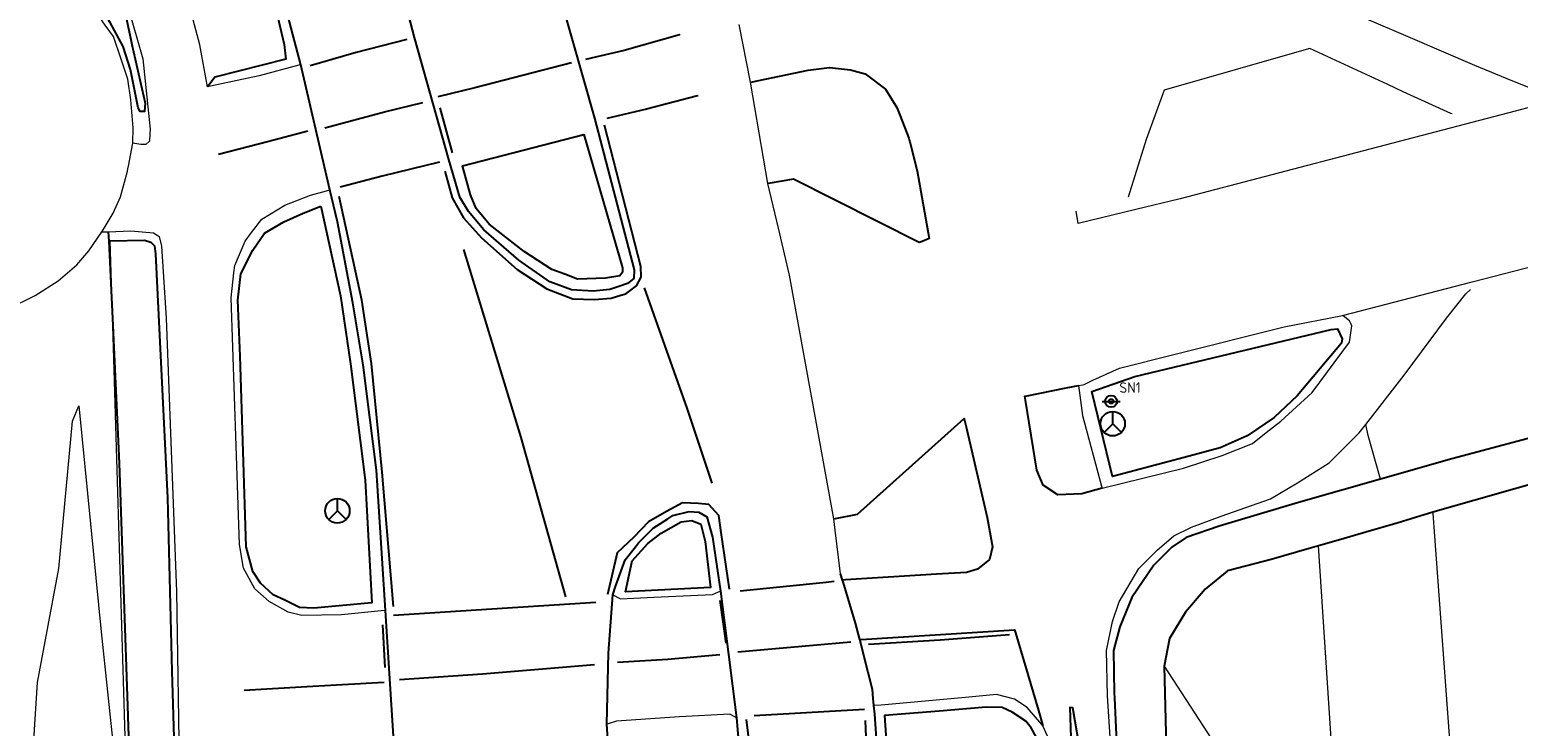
# Model space of a CAD drawing. Header units: metres. Extents: x 169249 to 194689, y 406250 to 412203.
# Tile 60 of 256: x 171384 to 171434, y 406690 to 406713. Entities that reach past the tile are written whole.
import ezdxf

# ---------------------------------------------------------------- set-up
doc = ezdxf.new("R2010")
doc.units = ezdxf.units.M
doc.layers.get('0').update_dxf_attribs({"linetype": 'CONTINUOUS'})
for name, color, linetype, lineweight in [('BGT_NLCS_N264$0$B-WE-GW-TALUD_KRUIN-G', 252, 'CONTINUOUS', 18), ('BGT_NLCS_N264$0$B-WE-GW-TALUD_TEEN-G', 252, 'CONTINUOUS', 18), ('BGT_NLCS_N264$0$B-WE-OG-TOPOGRAFIE_TERREIN_GROEN-GV', 252, 'CONTINUOUS', 18), ('BGT_NLCS_N264$0$B-WE-OG-TOPOGRAFIE_WEG_RIJWIELPAD-G', 252, 'CONTINUOUS', 18), ('BGT_NLCS_N264$0$B-WE-OG-TOPOGRAFIE_WEG_VERHARD-G', 252, 'CONTINUOUS', 18), ('BGT_NLCS_N264$0$B-WE-VW-BEWEGWIJZERING_DRAAGCONSTRUCTIE-S', 252, 'CONTINUOUS', 25), ('BGT_NLCS_N264$0$B-WE-VW-VERKEERSTEKEN_BORD-S', 252, 'CONTINUOUS', 25), ('X-XX-AL-REFERENTIE-G', 7, 'CONTINUOUS', 18)]:
    doc.layers.add(name, color=color, linetype=linetype, lineweight=lineweight)
for name, color, linetype in [('BGT_NLCS_N264$0$B-WE-OG-TOPOGRAFIE_WEG_RIJWEG-G', 252, 'CONTINUOUS'), ('BGT_NLCS_N264$0$B-WE-OG-TOPOGRAFIE_WEG_VOETPAD-G', 252, 'CONTINUOUS'), ('BGT_NLCS_N264$0$B-WE-VH-KANTOPSLUITING-G', 252, 'CONTINUOUS'), ('BGT_NLCS_N264$0$B-WE-VW-MARKERING-G', 252, 'CONTINUOUS')]:
    doc.layers.add(name, color=color, linetype=linetype)
doc.styles.add('BGT_NLCS_N264$0$NLCS-ISO', font='NLCS-ISO.ttf')

# ---------------------------------------------------------------- blocks, each defined once
blk = doc.blocks.new('BGT_NLCS_N264$0$SIE-WEG_STRAATNAAMBORD_PAAL-SO')
blk.add_line((-0.3, 0), (0.3, 0))
for radius in [0.2, 0.0745]:
    blk.add_circle((0, 0), radius)
at = {"style": 'BGT_NLCS_N264$0$NLCS-ISO'}
blk.add_attdef('STRAATNAAMBORD', (0.278, 0.289), '', height=0.35, dxfattribs=at)
blk = doc.blocks.new('BGT_NLCS_N264$0$SIE-WEG_WEGWIJZER-SO')
for q in [(-0.292, -0.292), (0, 0.412), (0.292, -0.292)]:
    blk.add_line((0, 0), q)
blk.add_circle((0, 0), 0.413)
blk = doc.blocks.new('BGT_NLCS_N264')
at = {"layer": 'BGT_NLCS_N264$0$B-WE-GW-TALUD_KRUIN-G'}
for points in [[(171383.982, 406682.145, 15.481), (171383.826, 406687.21, 15.462), (171384.084, 406691.271, 15.547), (171384.802, 406695.114, 15.52), (171385.263, 406700.079, 15.522), (171385.475, 406700.598, 15.506)], [(171422.085, 406691.827, 15.161), (171423.693, 406689.35, 15.238), (171425.286, 406685.819, 15.346), (171425.836, 406683.318, 15.344)]]:
    blk.add_polyline3d(points, dxfattribs=at)
at = {"layer": 'BGT_NLCS_N264$0$B-WE-GW-TALUD_TEEN-G'}
blk.add_polyline3d([(171385.475, 406700.598, 15.506), (171385.869, 406696.625, 15.359), (171386.238, 406692.979, 15.11), (171386.656, 406688.93, 14.946), (171386.841, 406684.652, 14.756), (171387.029, 406682.384, 14.572), (171387.251, 406682.255, 14.579)], dxfattribs=at)
at = {"layer": 'BGT_NLCS_N264$0$B-WE-OG-TOPOGRAFIE_TERREIN_GROEN-GV'}
for p, q in [((171386.626, 406703.311, 1.831), (171386.542, 406706.155, 0.093)), ((171387.251, 406682.255, 14.705), (171386.626, 406703.311, 1.831))]:
    blk.add_line(p, q, dxfattribs=at)
at = {"layer": 'BGT_NLCS_N264$0$B-WE-OG-TOPOGRAFIE_WEG_RIJWEG-G'}
for p, q in [((171411.234, 406694.723, 15.348), (171411.171, 406694.93, 15.348)), ((171407.123, 406694.352, 15.374), (171407.663, 406690.083, 15.462)), ((171396.099, 406689.283, 15.3), (171395.823, 406693.697, 15.265))]:
    blk.add_line(p, q, dxfattribs=at)
for points in [[(171394.577, 406737.078, 15.467), (171397.238, 406729.332, 15.431), (171399.387, 406722.553, 15.397), (171401.737, 406714.299, 15.383), (171402.87, 406710.299, 15.365), (171404.213, 406705.184, 15.334), (171404.199, 406704.896, 15.33), (171403.979, 406704.717, 15.33), (171403.693, 406704.622, 15.331), (171403.392, 406704.521, 15.332), (171402.821, 406704.469, 15.332), (171402.092, 406704.504, 15.314), (171401.363, 406704.773, 15.304), (171400.32, 406705.512, 15.285), (171399.139, 406706.537, 15.275), (171398.618, 406707.144, 15.286), (171398.33, 406707.635, 15.291), (171397.956, 406708.908, 15.309), (171396.805, 406713.015, 15.314), (171395.046, 406719.742, 15.323), (171394.079, 406722.972, 15.342), (171392.953, 406726.732, 15.364), (171389.703, 406735.987, 15.374)], [(171392.969, 406712.099, 15.223), (171392.312, 406714.573, 15.253), (171392.17, 406715.042, 15.254), (171390.294, 406721.23, 15.274), (171388.975, 406725.582, 15.288), (171385.59, 406735.589, 15.253)], [(171393.943, 406707.884, 15.219), (171393.614, 406709.288, 15.23), (171392.969, 406712.099, 15.223)], [(171395.823, 406693.697, 15.265), (171395.523, 406698.433, 15.195), (171395.068, 406701.976, 15.209), (171394.724, 406704.076, 15.21), (171394.198, 406706.796, 15.21), (171393.943, 406707.884, 15.219)], [(171403.486, 406694.232, 15.37), (171403.583, 406694.503, 15.366), (171403.909, 406695.41, 15.352), (171404.249, 406695.85, 15.347), (171404.35, 406695.982, 15.345), (171404.852, 406696.475, 15.35), (171405.345, 406696.791, 15.351), (171405.511, 406696.897, 15.351), (171406.067, 406697.036, 15.333), (171406.386, 406697.018, 15.329), (171406.66, 406696.859, 15.33), (171406.849, 406696.169, 15.357), (171407.123, 406694.352, 15.374)], [(171411.817, 406692.717, 15.354), (171411.676, 406693.277, 15.351), (171411.252, 406694.665, 15.348), (171411.234, 406694.723, 15.348)], [(171403.288, 406689.867, 15.448), (171403.344, 406692.26, 15.405), (171403.486, 406694.232, 15.37)], [(171412.293, 406690.494, 15.368), (171412.27, 406690.735, 15.365), (171412.241, 406691.032, 15.362), (171412.095, 406691.611, 15.359), (171411.817, 406692.717, 15.354)], [(171414.888, 406654.694, 15.883), (171414.147, 406663.279, 15.752), (171414.02, 406664.753, 15.729), (171413.264, 406676.314, 15.549), (171412.319, 406690.209, 15.371), (171412.293, 406690.494, 15.368)], [(171405.328, 406662.195, 15.849), (171405.092, 406665.169, 15.815), (171404.619, 406671.86, 15.695), (171403.893, 406680.659, 15.588), (171403.288, 406689.867, 15.448)], [(171407.663, 406690.083, 15.462), (171407.879, 406687.443, 15.487), (171408.391, 406681.187, 15.547), (171408.465, 406680.282, 15.556), (171409.485, 406666.417, 15.775), (171409.952, 406659.53, 15.852), (171410.286, 406654.464, 15.943), (171410.3, 406654.255, 15.947)]]:
    blk.add_polyline3d(points, dxfattribs=at)
at = {"layer": 'BGT_NLCS_N264$0$B-WE-OG-TOPOGRAFIE_WEG_RIJWIELPAD-G'}
for points in [[(171389.821, 406711.348, 15.356), (171389.563, 406712.763, 15.378), (171388.688, 406716.072, 15.405), (171388.403, 406717.036, 15.405), (171388.016, 406718.347, 15.405), (171387.157, 406720.141, 15.41), (171385.393, 406723.161, 15.414), (171383.995, 406725.579, 15.486), (171383.682, 406726.121, 15.502), (171383.217, 406726.925, 15.526), (171382.721, 406727.997, 15.532), (171378.353, 406737.44, 15.588), (171377.459, 406739.374, 15.599)], [(171434.548, 406711.265, 15.269), (171433.842, 406711.542, 15.345), (171432.556, 406712.076, 15.4), (171430.387, 406713.003, 15.533), (171427.128, 406714.413, 15.698), (171427.019, 406714.46, 15.704)], [(171387.113, 406714.141, 15.428), (171387.636, 406712.301, 15.443), (171387.88, 406709.925, 15.461), (171387.874, 406709.766, 15.467), (171387.865, 406709.522, 15.476), (171387.74, 406709.411, 15.479), (171387.575, 406709.406, 15.482), (171387.298, 406709.449, 15.521)], [(171431.792, 406710.438, 15.246), (171431.748, 406710.458, 15.25), (171430.142, 406711.187, 15.4), (171429.622, 406711.427, 15.427), (171426.99, 406712.644, 15.562), (171426.868, 406712.609, 15.563), (171422.082, 406711.241, 15.595)], [(171392.969, 406712.099, 15.223), (171392.895, 406712.079, 15.226), (171391.56, 406711.727, 15.281), (171389.924, 406711.37, 15.352), (171389.821, 406711.348, 15.356)], [(171395.823, 406693.697, 15.265), (171395.672, 406693.682, 15.261), (171394.339, 406693.55, 15.224), (171392.998, 406693.525, 15.15), (171392.542, 406693.64, 15.132), (171391.9, 406694.002, 15.088), (171391.42, 406694.432, 15.094), (171391.033, 406695.13, 15.098), (171390.899, 406695.922, 15.144), (171390.613, 406704.235, 15.295), (171390.709, 406705.081, 15.28), (171390.737, 406705.326, 15.276), (171391.085, 406706.154, 15.273), (171391.303, 406706.439, 15.266), (171391.646, 406706.886, 15.256), (171392.426, 406707.358, 15.256), (171393.298, 406707.7, 15.249), (171393.827, 406707.851, 15.224), (171393.943, 406707.884, 15.219)], [(171386.256, 406706.463, 15.596), (171386.268, 406706.463, 15.595), (171386.471, 406706.469, 15.576)], [(171386.471, 406706.469, 15.576), (171387.229, 406706.493, 15.505), (171388.002, 406706.435, 15.481), (171388.121, 406706.35, 15.456), (171388.186, 406706.304, 15.443), (171388.268, 406705.977, 15.433), (171388.322, 406705.119, 15.412), (171388.421, 406703.551, 15.374), (171388.777, 406694.326, 14.999), (171388.88, 406687.895, 14.759), (171389.042, 406684.626, 14.641)], [(171428.881, 406699.974, 15.292), (171430.18, 406701.631, 15.272), (171431.603, 406703.55, 15.256), (171432.252, 406704.378, 15.216), (171432.412, 406704.521, 15.202)], [(171419.989, 406697.819, 15.208), (171422.733, 406698.497, 15.224), (171424.039, 406698.922, 15.235), (171425.059, 406699.327, 15.238), (171425.526, 406699.696, 15.25), (171426.012, 406700.08, 15.263), (171427.068, 406701.051, 15.257), (171428.332, 406702.746, 15.229), (171428.41, 406703.29, 15.236), (171428.372, 406703.376, 15.236), (171428.331, 406703.468, 15.236), (171428.116, 406703.63, 15.244), (171428.094, 406703.647, 15.245)], [(171419.194, 406701.285, 15.345), (171419.333, 406700.277, 15.326), (171419.971, 406697.885, 15.211), (171419.989, 406697.819, 15.208)], [(171420.488, 406685.95, 14.667), (171420.17, 406690.819, 14.941), (171420.142, 406692.354, 15.011), (171420.345, 406693.326, 15.046), (171420.57, 406693.996, 15.071), (171421.226, 406695.118, 15.122), (171421.847, 406695.73, 15.163), (171422.406, 406696.221, 15.18), (171423.007, 406696.513, 15.2), (171424.01, 406696.878, 15.233), (171425.663, 406697.465, 15.266), (171426.58, 406697.998, 15.295), (171427.646, 406698.672, 15.299), (171428.658, 406699.69, 15.296), (171428.881, 406699.974, 15.292)], [(171403.486, 406694.232, 15.37), (171403.596, 406694.172, 15.385), (171403.612, 406694.163, 15.388), (171403.744, 406694.091, 15.406), (171404.867, 406694.144, 15.414), (171406.845, 406694.243, 15.397), (171407.055, 406694.325, 15.38), (171407.123, 406694.352, 15.374)], [(171417.995, 406689.811, 14.903), (171417.953, 406689.859, 14.908), (171417.463, 406690.425, 14.962), (171417.031, 406690.711, 15), (171416.428, 406690.864, 15.04), (171415.386, 406690.771, 15.156), (171412.534, 406690.512, 15.346), (171412.317, 406690.496, 15.366), (171412.293, 406690.494, 15.368)], [(171407.663, 406690.083, 15.462), (171407.58, 406690.127, 15.448), (171407.433, 406690.206, 15.424), (171405.74, 406690.111, 15.45), (171403.607, 406689.968, 15.449), (171403.332, 406689.881, 15.448), (171403.288, 406689.867, 15.448)], [(171418.357, 406685.838, 14.615), (171418.258, 406688.737, 14.83), (171418.143, 406689.458, 14.867), (171417.995, 406689.811, 14.903)]]:
    blk.add_polyline3d(points, dxfattribs=at)
at = {"layer": 'BGT_NLCS_N264$0$B-WE-OG-TOPOGRAFIE_WEG_VERHARD-G'}
for p, q in [((171408.13, 406711.508, 15.395), (171407.745, 406713.451, 15.409)), ((171408.719, 406708.098, 15.383), (171408.13, 406711.508, 15.395))]:
    blk.add_line(p, q, dxfattribs=at)
for points in [[(171387.298, 406709.449, 15.521), (171387.317, 406709.974, 15.554), (171387.228, 406710.919, 15.554), (171387.129, 406711.609, 15.551), (171386.902, 406712.287, 15.551), (171386.644, 406713.044, 15.551), (171386.367, 406713.434, 15.551), (171386.131, 406713.765, 15.551), (171385.569, 406714.531, 15.554), (171384.897, 406715.187, 15.554), (171383.896, 406715.774, 15.575), (171383.05, 406716.195, 15.581), (171382.121, 406716.472, 15.584), (171381.296, 406716.586, 15.569), (171380.341, 406716.689, 15.593), (171379.624, 406716.912, 15.593), (171379.513, 406716.996, 15.593), (171378.903, 406717.456, 15.59), (171378.773, 406717.571, 15.589), (171378.55, 406717.766, 15.587), (171378.269, 406718.118, 15.587)], [(171453.061, 406717.203, 15.309), (171448.097, 406715.153, 15.299), (171443.821, 406713.548, 15.282), (171438.691, 406711.787, 15.287), (171433.917, 406710.537, 15.262), (171428.808, 406709.198, 15.232), (171422.618, 406707.581, 15.21), (171421.132, 406707.221, 15.219), (171419.177, 406706.747, 15.23), (171419.113, 406707.158, 15.245)], [(171428.094, 406703.647, 15.245), (171432.471, 406704.774, 15.241), (171437.092, 406705.973, 15.244), (171440.535, 406707.135, 15.243), (171443.601, 406708.073, 15.237), (171446.915, 406709.199, 15.234), (171449.811, 406710.295, 15.236), (171452.167, 406711.258, 15.236), (171454.993, 406712.598, 15.238)], [(171422.082, 406711.241, 15.595), (171421.477, 406709.574, 15.417), (171420.87, 406707.634, 15.221), (171420.87, 406707.633, 15.221)], [(171386.256, 406706.463, 15.596), (171386.296, 406706.528, 15.592), (171386.637, 406707.089, 15.56), (171386.886, 406707.648, 15.554), (171387.121, 406708.51, 15.512), (171387.148, 406708.653, 15.513), (171387.153, 406708.68, 15.514), (171387.298, 406709.449, 15.521)], [(171410.945, 406696.792, 15.419), (171409.45, 406705.008, 15.383), (171409.076, 406706.591, 15.383), (171408.719, 406708.098, 15.383)], [(171379.356, 406703.768, 15.632), (171380.187, 406703.568, 15.653), (171381.091, 406703.547, 15.662), (171382.241, 406703.653, 15.671), (171383.093, 406703.873, 15.647), (171384.005, 406704.318, 15.632), (171384.783, 406704.808, 15.626), (171385.41, 406705.347, 15.617), (171385.812, 406705.826, 15.608), (171386.11, 406706.253, 15.6), (171386.256, 406706.463, 15.596)], [(171419.194, 406701.285, 15.345), (171419.341, 406701.309, 15.343), (171419.386, 406701.317, 15.342), (171419.682, 406701.459, 15.328), (171419.906, 406701.566, 15.317), (171420.578, 406701.865, 15.197), (171422.403, 406702.325, 15.2), (171426.129, 406703.264, 15.205), (171428.094, 406703.647, 15.245)], [(171429.373, 406698.125, 15.483), (171428.957, 406699.594, 15.513), (171428.891, 406699.923, 15.321), (171428.881, 406699.974, 15.292)], [(171411.171, 406694.93, 15.348), (171410.992, 406696.408, 15.404), (171410.991, 406696.411, 15.404), (171410.945, 406696.792, 15.419)], [(171431.139, 406697.012, 15.623), (171431.142, 406696.965, 15.623), (171432.865, 406673.581, 15.738), (171433.537, 406665, 15.629), (171431.439, 406664.749, 15.565), (171431.489, 406663.749, 15.541), (171431.146, 406663.737, 15.531), (171429.291, 406663.67, 15.479), (171429.168, 406664.653, 15.506), (171427.307, 406664.383, 15.404), (171427.167, 406664.363, 15.396), (171427.145, 406664.36, 15.395), (171427.069, 406665.456, 15.405), (171426.926, 406667.536, 15.423)], [(171425.836, 406683.318, 15.561), (171425.611, 406686.575, 15.59), (171425.96, 406686.585, 15.603), (171427.89, 406686.641, 15.676), (171427.283, 406695.875, 15.466)]]:
    blk.add_polyline3d(points, dxfattribs=at)
at = {"layer": 'BGT_NLCS_N264$0$B-WE-OG-TOPOGRAFIE_WEG_VOETPAD-G'}
for q in [(171386.542, 406706.155, 15.595), (171386.626, 406703.311, 15.503)]:
    blk.add_line((171386.496, 406706.154, 15.596), q, dxfattribs=at)
for points in [[(171408.13, 406711.508, 15.395), (171408.142, 406711.511, 15.396), (171410.077, 406711.915, 15.514), (171410.793, 406712.005, 15.545), (171411.503, 406711.927, 15.548), (171411.996, 406711.79, 15.555), (171412.682, 406711.275, 15.568), (171413.063, 406710.659, 15.585), (171413.176, 406710.37, 15.587), (171413.468, 406709.618, 15.591), (171413.487, 406709.57, 15.591), (171413.505, 406709.501, 15.591), (171413.755, 406708.526, 15.592), (171414.157, 406706.241, 15.546), (171413.916, 406706.142, 15.525), (171413.815, 406706.101, 15.516), (171409.578, 406708.237, 15.393), (171408.79, 406708.109, 15.384), (171408.719, 406708.098, 15.383)], [(171459.039, 406708.525, 15.5), (171459.024, 406708.516, 15.5), (171455.712, 406706.66, 15.449), (171453.013, 406705.538, 15.425), (171449.463, 406704.053, 15.395), (171444.913, 406702.492, 15.366), (171439.511, 406700.868, 15.36), (171431.786, 406698.814, 15.506), (171429.373, 406698.125, 15.483)], [(171460.628, 406707.527, 15.531), (171460.586, 406707.503, 15.53), (171459.546, 406706.922, 15.505), (171458.515, 406706.345, 15.48), (171455.693, 406704.901, 15.477), (171453.965, 406704.016, 15.475), (171450.597, 406702.845, 15.461), (171448.514, 406702.129, 15.447), (171447.955, 406701.936, 15.443), (171444.683, 406700.811, 15.421), (171444.022, 406700.629, 15.429), (171438.131, 406699.004, 15.501), (171431.139, 406697.012, 15.623)], [(171386.471, 406706.469, 15.576), (171386.484, 406706.305, 15.586), (171386.496, 406706.154, 15.596)], [(171386.542, 406706.155, 15.595), (171387.694, 406706.188, 15.567), (171387.91, 406706.117, 15.528), (171388.032, 406705.989, 15.514), (171388.064, 406705.718, 15.509), (171388.467, 406697.495, 15.284), (171388.618, 406691.651, 14.955), (171388.786, 406686.071, 14.764), (171388.962, 406682.221, 14.572)], [(171386.626, 406703.311, 15.503), (171386.838, 406698.668, 15.35), (171387.116, 406690.481, 14.954), (171387.388, 406682.175, 14.583)], [(171419.989, 406697.819, 15.208), (171419.301, 406697.637, 15.284), (171418.497, 406697.599, 15.264), (171418.001, 406697.928, 15.269), (171417.787, 406698.431, 15.271), (171417.406, 406700.787, 15.399), (171417.384, 406700.921, 15.406), (171417.409, 406700.926, 15.405), (171418.776, 406701.201, 15.359), (171419.194, 406701.285, 15.345)], [(171410.945, 406696.792, 15.419), (171411.737, 406696.945, 15.385), (171415.335, 406700.168, 15.432), (171415.337, 406700.157, 15.431), (171415.4, 406699.887, 15.417), (171416.108, 406696.829, 15.256), (171416.297, 406695.847, 15.242), (171416.197, 406695.419, 15.225), (171415.784, 406695.096, 15.234), (171415.416, 406694.981, 15.261), (171414.408, 406694.919, 15.282), (171411.331, 406694.729, 15.346), (171411.234, 406694.723, 15.348)], [(171429.373, 406698.125, 15.483), (171426.609, 406697.336, 15.456), (171423.939, 406696.544, 15.354), (171422.819, 406696.155, 15.322), (171422.341, 406695.832, 15.308), (171421.739, 406695.23, 15.285), (171420.995, 406694.133, 15.226), (171420.584, 406693.151, 15.145), (171420.375, 406692.345, 15.071), (171420.401, 406690.914, 15.023), (171420.404, 406690.749, 15.018), (171420.734, 406683.518, 14.551)], [(171431.139, 406697.012, 15.623), (171429.978, 406696.655, 15.536), (171428.887, 406696.339, 15.508), (171427.882, 406696.048, 15.482), (171427.283, 406695.875, 15.466)], [(171427.283, 406695.875, 15.466), (171426.97, 406695.784, 15.458), (171425.695, 406695.415, 15.425), (171424.266, 406695.046, 15.366), (171424.208, 406695.031, 15.364), (171424.206, 406695.029, 15.364), (171423.467, 406694.416, 15.325), (171422.799, 406693.641, 15.272), (171422.265, 406692.752, 15.232), (171422.085, 406691.827, 15.161)], [(171411.817, 406692.717, 15.354), (171411.863, 406692.72, 15.352), (171417.039, 406693.047, 15.116), (171417.069, 406692.946, 15.109), (171417.841, 406690.332, 14.937), (171417.995, 406689.811, 14.903)], [(171422.085, 406691.827, 15.161), (171422.207, 406686.869, 14.825), (171422.286, 406683.681, 14.609), (171422.287, 406683.621, 14.605)]]:
    blk.add_polyline3d(points, dxfattribs=at)
at = {"layer": 'BGT_NLCS_N264$0$B-WE-VH-KANTOPSLUITING-G'}
for points in [[(171385.374, 406735.435, 15.332), (171388.571, 406725.833, 15.326), (171389.697, 406722.191, 15.317), (171391.789, 406715.42, 15.3), (171392.407, 406712.776, 15.336), (171392.457, 406712.281, 15.317), (171390.061, 406711.682, 15.355), (171389.904, 406711.464, 15.356), (171389.821, 406711.348, 15.356)], [(171387.113, 406714.141, 15.428), (171386.983, 406714.102, 15.545), (171387.24, 406712.895, 15.613), (171387.266, 406712.774, 15.62), (171387.715, 406710.8, 15.626), (171387.693, 406710.523, 15.632), (171387.543, 406710.516, 15.632), (171387.476, 406710.64, 15.629), (171387.225, 406711.936, 15.629), (171386.974, 406712.715, 15.632), (171386.541, 406713.525, 15.629), (171385.993, 406714.375, 15.626), (171385.536, 406714.881, 15.632), (171385.027, 406715.367, 15.632), (171384.428, 406715.833, 15.645), (171384.353, 406715.891, 15.647)], [(171398.684, 406707.709, 15.377), (171398.414, 406708.686, 15.406), (171402.508, 406709.74, 15.495), (171403.814, 406705.245, 15.441), (171403.812, 406705.1, 15.426), (171403.73, 406704.976, 15.421), (171403.237, 406704.9, 15.415), (171402.294, 406704.869, 15.409), (171401.875, 406705.034, 15.407), (171401.43, 406705.198, 15.407), (171400.493, 406705.797, 15.406), (171399.322, 406706.72, 15.384), (171398.875, 406707.251, 15.38), (171398.684, 406707.709, 15.377)], [(171393.64, 406707.332, 15.332), (171394.299, 406704.31, 15.345), (171394.641, 406702.014, 15.34), (171395.131, 406698.088, 15.329), (171395.361, 406693.959, 15.33), (171393.406, 406693.773, 15.267), (171392.919, 406693.802, 15.258), (171392.429, 406694.042, 15.239), (171392.035, 406694.222, 15.221), (171391.611, 406694.623, 15.201), (171391.346, 406695.01, 15.2), (171391.126, 406695.846, 15.2), (171390.921, 406702.274, 15.364), (171390.846, 406704.157, 15.39), (171390.938, 406705.043, 15.409), (171391.35, 406705.848, 15.404), (171391.74, 406706.415, 15.403), (171392.393, 406706.805, 15.398), (171393.041, 406707.09, 15.363), (171393.64, 406707.332, 15.332)], [(171422.758, 406698.853, 15.34), (171420.34, 406698.213, 15.323), (171419.64, 406701.087, 15.353), (171421.098, 406701.589, 15.345), (171427.71, 406703.172, 15.371), (171427.932, 406703.189, 15.374), (171428.088, 406702.859, 15.373), (171428.059, 406702.713, 15.371), (171426.565, 406700.935, 15.383), (171425.793, 406700.208, 15.369), (171424.881, 406699.589, 15.367), (171423.968, 406699.179, 15.366), (171422.758, 406698.853, 15.34)], [(171404.14, 406695.376, 15.457), (171404.668, 406695.955, 15.452), (171405.119, 406696.307, 15.451), (171405.789, 406696.69, 15.458), (171406.151, 406696.733, 15.455), (171406.462, 406696.613, 15.455), (171406.601, 406696.02, 15.456), (171406.78, 406694.477, 15.457), (171403.917, 406694.327, 15.445), (171404.14, 406695.376, 15.457)], [(171418.177, 406683.351, 14.484), (171418.14, 406683.867, 14.606), (171417.93, 406688.805, 15.004), (171417.778, 406689.417, 15.004), (171417.602, 406689.738, 15.018), (171417.418, 406689.967, 15.062), (171416.955, 406690.267, 15.076), (171416.624, 406690.424, 15.102), (171416.076, 406690.444, 15.186), (171414.49, 406690.31, 15.306), (171412.649, 406690.158, 15.441), (171412.904, 406686.333, 15.562), (171413.493, 406678.249, 15.663), (171413.96, 406669.959, 15.737), (171414.632, 406660.969, 15.868), (171415.263, 406654.73, 15.978)]]:
    blk.add_polyline3d(points, dxfattribs=at)
at = {"layer": 'BGT_NLCS_N264$0$B-WE-VW-MARKERING-G', "linetype": 'Continuous'}
for p, q in [((171398.083, 406709.124, 15.333), (171397.666, 406710.643, 15.319)), ((171400.395, 406699.529, 15.365), (171398.463, 406705.872, 15.287)), ((171404.545, 406704.579, 15.386), (171405.987, 406700.524, 15.383)), ((171405.987, 406700.524, 15.383), (171406.83, 406697.989, 15.382)), ((171401.906, 406694.157, 15.388), (171400.395, 406699.529, 15.365)), ((171407.101, 406694.031, 15.392), (171407.299, 406692.602, 15.42)), ((171395.722, 406693.211, 15.295), (171395.8, 406691.774, 15.296))]:
    blk.add_line(p, q, dxfattribs=at)
at = {"layer": 'BGT_NLCS_N264$0$B-WE-VW-MARKERING-G'}
for p, q in [((171411.519, 406692.629, 15.396), (171407.7, 406692.296, 15.419)), ((171408.257, 406690.162, 15.45), (171411.973, 406690.376, 15.41))]:
    blk.add_line(p, q, dxfattribs=at)
for points in [[(171396.542, 406712.943, 15.331), (171394.831, 406712.504, 15.296), (171393.276, 406712.06, 15.25)], [(171405.749, 406713.113, 15.367), (171405.735, 406713.109, 15.367), (171403.873, 406712.576, 15.41), (171402.566, 406712.271, 15.385)], [(171402.09, 406712.166, 15.405), (171398.839, 406711.319, 15.385), (171397.584, 406711.018, 15.354)], [(171393.777, 406709.974, 15.246), (171395.792, 406710.504, 15.313), (171397.08, 406710.825, 15.337)], [(171406.369, 406711.053, 15.379), (171406.299, 406711.035, 15.38), (171404.625, 406710.594, 15.397), (171403.284, 406710.287, 15.397)], [(171393.199, 406709.862, 15.267), (171391.845, 406709.501, 15.316), (171391.195, 406709.331, 15.345), (171390.185, 406709.067, 15.391)], [(171397.823, 406708.507, 15.316), (171398.069, 406707.614, 15.316), (171398.451, 406706.938, 15.313), (171399.054, 406706.265, 15.296), (171400.266, 406705.195, 15.299), (171401.268, 406704.538, 15.321), (171402.135, 406704.203, 15.304), (171402.855, 406704.187, 15.306), (171403.432, 406704.23, 15.305), (171403.756, 406704.326, 15.316), (171403.932, 406704.378, 15.322), (171404.285, 406704.639, 15.364), (171404.442, 406704.941, 15.371), (171404.429, 406705.299, 15.37), (171403.204, 406710.055, 15.408)], [(171397.645, 406708.813, 15.311), (171395.712, 406708.34, 15.267), (171394.289, 406707.975, 15.253)], [(171396.087, 406693.834, 15.293), (171395.708, 406698.364, 15.276), (171395.351, 406702.024, 15.267), (171395.027, 406704.155, 15.27), (171394.254, 406707.66, 15.283)], [(171407.424, 406694.419, 15.414), (171407.143, 406696.331, 15.421), (171407.059, 406696.905, 15.411), (171406.728, 406697.267, 15.399), (171406.38, 406697.31, 15.4), (171405.84, 406697.325, 15.399), (171405.441, 406697.116, 15.402), (171405.294, 406697.032, 15.402), (171404.686, 406696.686, 15.403), (171404.2, 406696.167, 15.404), (171403.632, 406695.641, 15.429), (171403.309, 406694.236, 15.413)], [(171407.784, 406694.367, 15.402), (171410.684, 406694.656, 15.384), (171410.953, 406694.683, 15.382)], [(171396.093, 406693.539, 15.302), (171399.409, 406693.752, 15.387), (171402.914, 406693.98, 15.386)], [(171412.112, 406692.562, 15.379), (171414.531, 406692.711, 15.267), (171416.868, 406692.886, 15.114)], [(171407.095, 406692.205, 15.43), (171405.345, 406692.044, 15.444), (171403.651, 406691.948, 15.421)], [(171402.865, 406691.87, 15.414), (171399.09, 406691.553, 15.395), (171396.29, 406691.361, 15.322)], [(171395.779, 406691.271, 15.301), (171393.166, 406691.128, 15.126), (171391.051, 406691.004, 14.957)], [(171419.654, 406685.939, 14.626), (171419.679, 406686.478, 14.668), (171419, 406690.416, 14.955), (171418.903, 406690.424, 14.946), (171419.031, 406686.385, 14.682), (171419.06, 406685.906, 14.637), (171419.063, 406685.875, 14.635)], [(171410.642, 406654.288, 15.976), (171410.634, 406654.413, 15.975), (171409.891, 406666.028, 15.824), (171409.181, 406676.085, 15.677), (171408.408, 406686.62, 15.556), (171408.001, 406690.029, 15.47)], [(171414.452, 406654.653, 15.905), (171414.091, 406658.349, 15.841), (171413.472, 406667.973, 15.701), (171412.75, 406678.621, 15.55), (171412.029, 406689.444, 15.424), (171412.013, 406689.99, 15.39)]]:
    blk.add_polyline3d(points, dxfattribs=at)
at = {"layer": 'BGT_NLCS_N264$0$B-WE-VW-BEWEGWIJZERING_DRAAGCONSTRUCTIE-S', "color": 7}
for p in [(171420.347, 406699.996, 15.345), (171394.2, 406697.059, 15.288)]:
    blk.add_blockref('BGT_NLCS_N264$0$SIE-WEG_WEGWIJZER-SO', p, dxfattribs=at)
at = {"layer": 'BGT_NLCS_N264$0$B-WE-VW-VERKEERSTEKEN_BORD-S', "color": 7}
blk.add_blockref('BGT_NLCS_N264$0$SIE-WEG_STRAATNAAMBORD_PAAL-SO', (171420.293, 406700.749, 15.351), dxfattribs=at).add_auto_attribs({'STRAATNAAMBORD': 'SN1'})

msp = doc.modelspace()

# ---------------------------------------------------------------- block references
at = {"layer": 'X-XX-AL-REFERENTIE-G'}
msp.add_blockref('BGT_NLCS_N264', (0, 0), dxfattribs=at)

doc.saveas('drawing.dxf')
